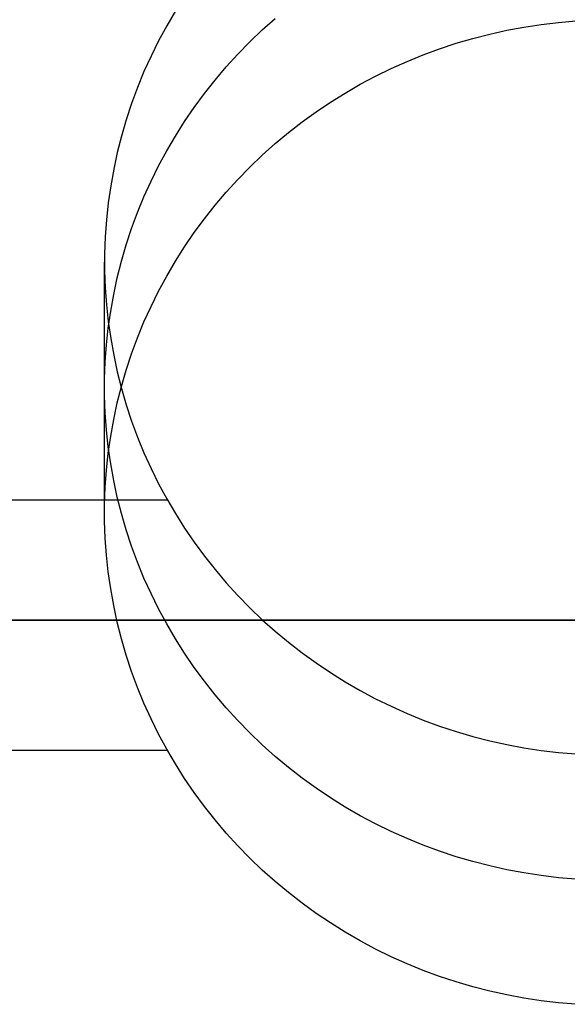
# Model space of a CAD drawing. Header units: millimetres. Extents: x 6038 to 7358, y -8545 to -7225.
# Tile 77 of 256: x 6628.39 to 6631.09, y -7886.57 to -7881.7. Entities that reach past the tile are written whole.
import ezdxf

# ---------------------------------------------------------------- set-up
doc = ezdxf.new("R2010")
doc.units = ezdxf.units.MM
doc.layers.add('color', color=7, linetype='Continuous')

msp = doc.modelspace()

# ---------------------------------------------------------------- linework, layer by layer
at = {"color": 7, "true_color": 0xffffff}
for p, q in [((6629.1541, -7881.6559, 63.8885), (6629.1114, -7881.729, 63.8717)), ((6629.1541, -7881.6559, 63.8885), (6629.1114, -7881.729, 63.8717)), ((6629.1114, -7881.729, 63.8717), (6629.0713, -7881.8035, 63.8545)), ((6629.1114, -7881.729, 63.8717), (6629.0713, -7881.8035, 63.8545)), ((6629.5833, -7881.7502, 66.6891), (6629.6469, -7881.6934, 66.7022)), ((6630.8753, -7881.7356, 69.5148), (6630.9605, -7881.7226, 69.5178)), ((6630.8753, -7881.7356, 69.5148), (6630.9605, -7881.7226, 69.5178)), ((6630.9605, -7881.7226, 69.5178), (6631.0462, -7881.7125, 69.5201)), ((6630.9605, -7881.7226, 69.5178), (6631.0462, -7881.7125, 69.5201)), ((6631.0462, -7881.7125, 69.5201), (6631.1322, -7881.7052, 69.5218)), ((6631.0462, -7881.7125, 69.5201), (6631.1322, -7881.7052, 69.5218)), ((6629.5217, -7881.8092, 66.6755), (6629.5833, -7881.7502, 66.6891)), ((6630.623, -7881.7917, 69.5019), (6630.7064, -7881.7702, 69.5068)), ((6630.623, -7881.7917, 69.5019), (6630.7064, -7881.7702, 69.5068)), ((6630.7064, -7881.7702, 69.5068), (6630.7905, -7881.7515, 69.5111)), ((6630.7064, -7881.7702, 69.5068), (6630.7905, -7881.7515, 69.5111)), ((6630.7905, -7881.7515, 69.5111), (6630.8753, -7881.7356, 69.5148)), ((6630.7905, -7881.7515, 69.5111), (6630.8753, -7881.7356, 69.5148)), ((6629.0713, -7881.8035, 63.8545), (6629.0339, -7881.8792, 63.837)), ((6629.0713, -7881.8035, 63.8545), (6629.0339, -7881.8792, 63.837)), ((6629.4623, -7881.8702, 66.6614), (6629.5217, -7881.8092, 66.6755)), ((6630.4586, -7881.8431, 69.49), (6630.5403, -7881.816, 69.4962)), ((6630.4586, -7881.8431, 69.49), (6630.5403, -7881.816, 69.4962)), ((6630.5403, -7881.816, 69.4962), (6630.623, -7881.7917, 69.5019)), ((6630.5403, -7881.816, 69.4962), (6630.623, -7881.7917, 69.5019)), ((6629.4051, -7881.9331, 66.6469), (6629.4623, -7881.8702, 66.6614)), ((6630.2984, -7881.9055, 69.4756), (6630.3779, -7881.8729, 69.4831)), ((6630.2984, -7881.9055, 69.4756), (6630.3779, -7881.8729, 69.4831)), ((6630.3779, -7881.8729, 69.4831), (6630.4586, -7881.8431, 69.49)), ((6630.3779, -7881.8729, 69.4831), (6630.4586, -7881.8431, 69.49)), ((6629.0339, -7881.8792, 63.837), (6628.9991, -7881.9562, 63.8192)), ((6629.0339, -7881.8792, 63.837), (6628.9991, -7881.9562, 63.8192)), ((6630.22, -7881.9406, 69.4675), (6630.2984, -7881.9055, 69.4756)), ((6630.22, -7881.9406, 69.4675), (6630.2984, -7881.9055, 69.4756)), ((6628.9991, -7881.9562, 63.8192), (6628.9671, -7882.0343, 63.8012)), ((6628.9991, -7881.9562, 63.8192), (6628.9671, -7882.0343, 63.8012)), ((6629.3501, -7881.9979, 66.6319), (6629.4051, -7881.9331, 66.6469)), ((6630.1429, -7881.9784, 69.4587), (6630.22, -7881.9406, 69.4675)), ((6630.1429, -7881.9784, 69.4587), (6630.22, -7881.9406, 69.4675)), ((6629.2975, -7882.0646, 66.6165), (6629.3501, -7881.9979, 66.6319)), ((6629.9929, -7882.0617, 69.4395), (6630.0672, -7882.0188, 69.4494)), ((6629.9929, -7882.0617, 69.4395), (6630.0672, -7882.0188, 69.4494)), ((6630.0672, -7882.0188, 69.4494), (6630.1429, -7881.9784, 69.4587)), ((6630.0672, -7882.0188, 69.4494), (6630.1429, -7881.9784, 69.4587)), ((6628.9671, -7882.0343, 63.8012), (6628.9379, -7882.1134, 63.7829)), ((6628.9671, -7882.0343, 63.8012), (6628.9379, -7882.1134, 63.7829)), ((6629.2472, -7882.1329, 66.6007), (6629.2975, -7882.0646, 66.6165)), ((6629.9202, -7882.107, 69.4291), (6629.9929, -7882.0617, 69.4395)), ((6629.9202, -7882.107, 69.4291), (6629.9929, -7882.0617, 69.4395)), ((6628.9379, -7882.1134, 63.7829), (6628.9115, -7882.1935, 63.7644)), ((6628.9379, -7882.1134, 63.7829), (6628.9115, -7882.1935, 63.7644)), ((6629.8492, -7882.1548, 69.418), (6629.9202, -7882.107, 69.4291)), ((6629.8492, -7882.1548, 69.418), (6629.9202, -7882.107, 69.4291)), ((6629.1994, -7882.203, 66.5846), (6629.2472, -7882.1329, 66.6007)), ((6629.7799, -7882.2049, 69.4065), (6629.8492, -7882.1548, 69.418)), ((6629.7799, -7882.2049, 69.4065), (6629.8492, -7882.1548, 69.418)), ((6628.9115, -7882.1935, 63.7644), (6628.888, -7882.2744, 63.7457)), ((6628.9115, -7882.1935, 63.7644), (6628.888, -7882.2744, 63.7457)), ((6629.1541, -7882.2746, 66.568), (6629.1994, -7882.203, 66.5846)), ((6629.7124, -7882.2573, 69.3944), (6629.7799, -7882.2049, 69.4065)), ((6629.7124, -7882.2573, 69.3944), (6629.7799, -7882.2049, 69.4065)), ((6629.6469, -7882.312, 69.3817), (6629.7124, -7882.2573, 69.3944)), ((6629.6469, -7882.312, 69.3817), (6629.7124, -7882.2573, 69.3944)), ((6628.888, -7882.2744, 63.7457), (6628.8674, -7882.356, 63.7269)), ((6628.888, -7882.2744, 63.7457), (6628.8674, -7882.356, 63.7269)), ((6629.1114, -7882.3476, 66.5512), (6629.1541, -7882.2746, 66.568)), ((6629.5833, -7882.3688, 69.3686), (6629.6469, -7882.312, 69.3817)), ((6629.5833, -7882.3688, 69.3686), (6629.6469, -7882.312, 69.3817)), ((6628.8674, -7882.356, 63.7269), (6628.8496, -7882.4383, 63.7079)), ((6628.8674, -7882.356, 63.7269), (6628.8496, -7882.4383, 63.7079)), ((6629.0713, -7882.4221, 66.534), (6629.1114, -7882.3476, 66.5512)), ((6629.5217, -7882.4278, 69.355), (6629.5833, -7882.3688, 69.3686)), ((6629.5217, -7882.4278, 69.355), (6629.5833, -7882.3688, 69.3686)), ((6628.8496, -7882.4383, 63.7079), (6628.8348, -7882.5212, 63.6888)), ((6628.8496, -7882.4383, 63.7079), (6628.8348, -7882.5212, 63.6888)), ((6629.0339, -7882.4978, 66.5165), (6629.0713, -7882.4221, 66.534)), ((6629.4623, -7882.4888, 69.3409), (6629.5217, -7882.4278, 69.355)), ((6629.4623, -7882.4888, 69.3409), (6629.5217, -7882.4278, 69.355)), ((6628.9991, -7882.5748, 66.4987), (6629.0339, -7882.4978, 66.5165)), ((6629.4051, -7882.5517, 69.3264), (6629.4623, -7882.4888, 69.3409)), ((6629.4051, -7882.5517, 69.3264), (6629.4623, -7882.4888, 69.3409)), ((6628.8348, -7882.5212, 63.6888), (6628.8229, -7882.6045, 63.6695)), ((6628.8348, -7882.5212, 63.6888), (6628.8229, -7882.6045, 63.6695)), ((6629.3501, -7882.6165, 69.3114), (6629.4051, -7882.5517, 69.3264)), ((6629.3501, -7882.6165, 69.3114), (6629.4051, -7882.5517, 69.3264)), ((6628.8229, -7882.6045, 63.6695), (6628.814, -7882.6881, 63.6502)), ((6628.8229, -7882.6045, 63.6695), (6628.814, -7882.6881, 63.6502)), ((6628.9671, -7882.6529, 66.4807), (6628.9991, -7882.5748, 66.4987)), ((6628.9379, -7882.732, 66.4624), (6628.9671, -7882.6529, 66.4807)), ((6629.2975, -7882.6832, 69.296), (6629.3501, -7882.6165, 69.3114)), ((6629.2975, -7882.6832, 69.296), (6629.3501, -7882.6165, 69.3114)), ((6628.814, -7882.6881, 63.6502), (6628.808, -7882.772, 63.6309)), ((6628.814, -7882.6881, 63.6502), (6628.808, -7882.772, 63.6309)), ((6629.2472, -7882.7516, 69.2803), (6629.2975, -7882.6832, 69.296)), ((6629.2472, -7882.7516, 69.2803), (6629.2975, -7882.6832, 69.296)), ((6628.9115, -7882.8121, 66.4439), (6628.9379, -7882.732, 66.4624)), ((6628.808, -7882.772, 63.6309), (6628.805, -7882.856, 63.6115)), ((6628.808, -7882.772, 63.6309), (6628.805, -7882.856, 63.6115)), ((6629.1994, -7882.8216, 69.2641), (6629.2472, -7882.7516, 69.2803)), ((6629.1994, -7882.8216, 69.2641), (6629.2472, -7882.7516, 69.2803)), ((6628.888, -7882.893, 66.4253), (6628.9115, -7882.8121, 66.4439)), ((6629.1541, -7882.8932, 69.2476), (6629.1994, -7882.8216, 69.2641)), ((6629.1541, -7882.8932, 69.2476), (6629.1994, -7882.8216, 69.2641)), ((6628.805, -7882.856, 63.6115), (6628.805, -7882.9401, 63.592)), ((6628.805, -7882.856, 63.6115), (6628.805, -7882.9401, 63.592)), ((6628.8674, -7882.9747, 66.4064), (6628.888, -7882.893, 66.4253)), ((6629.1114, -7882.9662, 69.2307), (6629.1541, -7882.8932, 69.2476)), ((6629.1114, -7882.9662, 69.2307), (6629.1541, -7882.8932, 69.2476)), ((6628.8047, -7884.1353, 68.9608), (6628.8047, -7882.8981, 63.6018)), ((6628.805, -7882.9401, 63.592), (6628.808, -7883.0242, 63.5726)), ((6628.805, -7882.9401, 63.592), (6628.808, -7883.0242, 63.5726)), ((6628.8496, -7883.057, 66.3874), (6628.8674, -7882.9747, 66.4064)), ((6629.0713, -7883.0407, 69.2135), (6629.1114, -7882.9662, 69.2307)), ((6629.0713, -7883.0407, 69.2135), (6629.1114, -7882.9662, 69.2307)), ((6628.808, -7883.0242, 63.5726), (6628.814, -7883.1081, 63.5533)), ((6628.808, -7883.0242, 63.5726), (6628.814, -7883.1081, 63.5533)), ((6629.0339, -7883.1165, 69.196), (6629.0713, -7883.0407, 69.2135)), ((6629.0339, -7883.1165, 69.196), (6629.0713, -7883.0407, 69.2135)), ((6628.8348, -7883.1398, 66.3683), (6628.8496, -7883.057, 66.3874)), ((6628.814, -7883.1081, 63.5533), (6628.8229, -7883.1917, 63.534)), ((6628.814, -7883.1081, 63.5533), (6628.8229, -7883.1917, 63.534)), ((6628.8229, -7883.2231, 66.3491), (6628.8348, -7883.1398, 66.3683)), ((6628.9991, -7883.1934, 69.1782), (6629.0339, -7883.1165, 69.196)), ((6628.9991, -7883.1934, 69.1782), (6629.0339, -7883.1165, 69.196)), ((6628.814, -7883.3067, 66.3297), (6628.8229, -7883.2231, 66.3491)), ((6628.8229, -7883.1917, 63.534), (6628.8348, -7883.275, 63.5147)), ((6628.8229, -7883.1917, 63.534), (6628.8348, -7883.275, 63.5147)), ((6628.9671, -7883.2715, 69.1602), (6628.9991, -7883.1934, 69.1782)), ((6628.9671, -7883.2715, 69.1602), (6628.9991, -7883.1934, 69.1782)), ((6628.8348, -7883.275, 63.5147), (6628.8496, -7883.3578, 63.4956)), ((6628.8348, -7883.275, 63.5147), (6628.8496, -7883.3578, 63.4956)), ((6628.9379, -7883.3507, 69.1419), (6628.9671, -7883.2715, 69.1602)), ((6628.9379, -7883.3507, 69.1419), (6628.9671, -7883.2715, 69.1602)), ((6628.808, -7883.3906, 66.3104), (6628.814, -7883.3067, 66.3297)), ((6628.8496, -7883.3578, 63.4956), (6628.8674, -7883.4401, 63.4766)), ((6628.8496, -7883.3578, 63.4956), (6628.8674, -7883.4401, 63.4766)), ((6628.9115, -7883.4307, 69.1235), (6628.9379, -7883.3507, 69.1419)), ((6628.9115, -7883.4307, 69.1235), (6628.9379, -7883.3507, 69.1419)), ((6628.805, -7883.4747, 66.291), (6628.808, -7883.3906, 66.3104)), ((6628.888, -7883.5116, 69.1048), (6628.9115, -7883.4307, 69.1235)), ((6628.888, -7883.5116, 69.1048), (6628.9115, -7883.4307, 69.1235)), ((6628.805, -7883.5588, 66.2716), (6628.805, -7883.4747, 66.291)), ((6628.8674, -7883.4401, 63.4766), (6628.888, -7883.5218, 63.4578)), ((6628.8674, -7883.4401, 63.4766), (6628.888, -7883.5218, 63.4578)), ((6628.8674, -7883.5933, 69.0859), (6628.888, -7883.5116, 69.1048)), ((6628.8674, -7883.5933, 69.0859), (6628.888, -7883.5116, 69.1048)), ((6628.888, -7883.5218, 63.4578), (6628.9115, -7883.6027, 63.4391)), ((6628.888, -7883.5218, 63.4578), (6628.9115, -7883.6027, 63.4391)), ((6628.808, -7883.6428, 66.2522), (6628.805, -7883.5588, 66.2716)), ((6628.8496, -7883.6756, 69.0669), (6628.8674, -7883.5933, 69.0859)), ((6628.8496, -7883.6756, 69.0669), (6628.8674, -7883.5933, 69.0859)), ((6628.9115, -7883.6027, 63.4391), (6628.9379, -7883.6828, 63.4206)), ((6628.9115, -7883.6027, 63.4391), (6628.9379, -7883.6828, 63.4206)), ((6628.814, -7883.7267, 66.2328), (6628.808, -7883.6428, 66.2522)), ((6628.8348, -7883.7584, 69.0478), (6628.8496, -7883.6756, 69.0669)), ((6628.8348, -7883.7584, 69.0478), (6628.8496, -7883.6756, 69.0669)), ((6628.9379, -7883.6828, 63.4206), (6628.9671, -7883.7619, 63.4023)), ((6628.9379, -7883.6828, 63.4206), (6628.9671, -7883.7619, 63.4023)), ((6628.8229, -7883.8103, 66.2135), (6628.814, -7883.7267, 66.2328)), ((6628.8229, -7883.8417, 69.0286), (6628.8348, -7883.7584, 69.0478)), ((6628.8229, -7883.8417, 69.0286), (6628.8348, -7883.7584, 69.0478)), ((6628.9671, -7883.7619, 63.4023), (6628.9991, -7883.84, 63.3843)), ((6628.9671, -7883.7619, 63.4023), (6628.9991, -7883.84, 63.3843)), ((6628.8348, -7883.8936, 66.1943), (6628.8229, -7883.8103, 66.2135)), ((6628.814, -7883.9253, 69.0093), (6628.8229, -7883.8417, 69.0286)), ((6628.814, -7883.9253, 69.0093), (6628.8229, -7883.8417, 69.0286)), ((6628.9991, -7883.84, 63.3843), (6629.0339, -7883.917, 63.3665)), ((6628.9991, -7883.84, 63.3843), (6629.0339, -7883.917, 63.3665)), ((6628.8496, -7883.9765, 66.1751), (6628.8348, -7883.8936, 66.1943)), ((6629.0339, -7883.917, 63.3665), (6629.0713, -7883.9927, 63.349)), ((6629.0339, -7883.917, 63.3665), (6629.0713, -7883.9927, 63.349)), ((6628.808, -7884.0092, 68.9899), (6628.814, -7883.9253, 69.0093)), ((6628.808, -7884.0092, 68.9899), (6628.814, -7883.9253, 69.0093)), ((6628.805, -7884.0933, 68.9705), (6628.808, -7884.0092, 68.9899)), ((6628.805, -7884.0933, 68.9705), (6628.808, -7884.0092, 68.9899)), ((6628.8674, -7884.0588, 66.1561), (6628.8496, -7883.9765, 66.1751)), ((6629.0713, -7883.9927, 63.349), (6629.1114, -7884.0672, 63.3318)), ((6629.0713, -7883.9927, 63.349), (6629.1114, -7884.0672, 63.3318)), ((6628.888, -7884.1404, 66.1373), (6628.8674, -7884.0588, 66.1561)), ((6038.3164, -7884.0721, 63.3307), (6629.1142, -7884.0721, 63.3307)), ((6628.805, -7884.1774, 68.9511), (6628.805, -7884.0933, 68.9705)), ((6628.805, -7884.1774, 68.9511), (6628.805, -7884.0933, 68.9705)), ((6629.1114, -7884.0672, 63.3318), (6629.1541, -7884.1403, 63.315)), ((6629.1114, -7884.0672, 63.3318), (6629.1541, -7884.1403, 63.315)), ((6628.9115, -7884.2213, 66.1186), (6628.888, -7884.1404, 66.1373)), ((6629.1541, -7884.1403, 63.315), (6629.1994, -7884.2118, 63.2984)), ((6629.1541, -7884.1403, 63.315), (6629.1994, -7884.2118, 63.2984)), ((6628.808, -7884.2614, 68.9317), (6628.805, -7884.1774, 68.9511)), ((6628.808, -7884.2614, 68.9317), (6628.805, -7884.1774, 68.9511)), ((6628.9379, -7884.3014, 66.1001), (6628.9115, -7884.2213, 66.1186)), ((6629.1994, -7884.2118, 63.2984), (6629.2472, -7884.2819, 63.2823)), ((6629.1994, -7884.2118, 63.2984), (6629.2472, -7884.2819, 63.2823)), ((6628.814, -7884.3453, 68.9123), (6628.808, -7884.2614, 68.9317)), ((6628.814, -7884.3453, 68.9123), (6628.808, -7884.2614, 68.9317)), ((6628.9671, -7884.3805, 66.0818), (6628.9379, -7884.3014, 66.1001)), ((6629.2472, -7884.2819, 63.2823), (6629.2975, -7884.3502, 63.2665)), ((6629.2472, -7884.2819, 63.2823), (6629.2975, -7884.3502, 63.2665)), ((6628.8229, -7884.4289, 68.893), (6628.814, -7884.3453, 68.9123)), ((6628.8229, -7884.4289, 68.893), (6628.814, -7884.3453, 68.9123)), ((6629.2975, -7884.3502, 63.2665), (6629.3501, -7884.4169, 63.2511)), ((6629.2975, -7884.3502, 63.2665), (6629.3501, -7884.4169, 63.2511)), ((6628.9991, -7884.4586, 66.0638), (6628.9671, -7884.3805, 66.0818)), ((6628.8348, -7884.5122, 68.8738), (6628.8229, -7884.4289, 68.893)), ((6628.8348, -7884.5122, 68.8738), (6628.8229, -7884.4289, 68.893)), ((6629.3501, -7884.4169, 63.2511), (6629.4051, -7884.4817, 63.2361)), ((6629.3501, -7884.4169, 63.2511), (6629.4051, -7884.4817, 63.2361)), ((6629.0339, -7884.5356, 66.046), (6628.9991, -7884.4586, 66.0638)), ((6629.4051, -7884.4817, 63.2361), (6629.4623, -7884.5446, 63.2216)), ((6629.4051, -7884.4817, 63.2361), (6629.4623, -7884.5446, 63.2216)), ((6628.8496, -7884.5951, 68.8546), (6628.8348, -7884.5122, 68.8738)), ((6628.8496, -7884.5951, 68.8546), (6628.8348, -7884.5122, 68.8738)), ((6629.0713, -7884.6113, 66.0286), (6629.0339, -7884.5356, 66.046)), ((6629.4623, -7884.5446, 63.2216), (6629.5217, -7884.6056, 63.2075)), ((6629.4623, -7884.5446, 63.2216), (6629.5217, -7884.6056, 63.2075)), ((6628.8674, -7884.6774, 68.8356), (6628.8496, -7884.5951, 68.8546)), ((6628.8674, -7884.6774, 68.8356), (6628.8496, -7884.5951, 68.8546)), ((6629.1114, -7884.6858, 66.0114), (6629.0713, -7884.6113, 66.0286)), ((6629.5217, -7884.6056, 63.2075), (6629.5833, -7884.6646, 63.1939)), ((6629.5217, -7884.6056, 63.2075), (6629.5833, -7884.6646, 63.1939)), ((6648.1162, -7884.6665, 103.0667), (6627.105, -7884.6665, 89.0308)), ((6627.3769, -7884.6665, 88.1), (6646.2251, -7884.6665, 88.1)), ((6628.888, -7884.759, 68.8168), (6628.8674, -7884.6774, 68.8356)), ((6628.888, -7884.759, 68.8168), (6628.8674, -7884.6774, 68.8356)), ((6629.1541, -7884.7589, 65.9945), (6629.1114, -7884.6858, 66.0114)), ((6629.5833, -7884.6646, 63.1939), (6629.6469, -7884.7214, 63.1808)), ((6629.5833, -7884.6646, 63.1939), (6629.6469, -7884.7214, 63.1808)), ((6629.6469, -7884.7214, 63.1808), (6629.7124, -7884.7761, 63.1682)), ((6629.6469, -7884.7214, 63.1808), (6629.7124, -7884.7761, 63.1682)), ((6628.9115, -7884.8399, 68.7981), (6628.888, -7884.759, 68.8168)), ((6628.9115, -7884.8399, 68.7981), (6628.888, -7884.759, 68.8168)), ((6629.1994, -7884.8305, 65.978), (6629.1541, -7884.7589, 65.9945)), ((6629.7124, -7884.7761, 63.1682), (6629.7799, -7884.8285, 63.1561)), ((6629.7124, -7884.7761, 63.1682), (6629.7799, -7884.8285, 63.1561)), ((6628.9379, -7884.92, 68.7796), (6628.9115, -7884.8399, 68.7981)), ((6628.9379, -7884.92, 68.7796), (6628.9115, -7884.8399, 68.7981)), ((6629.2472, -7884.9005, 65.9618), (6629.1994, -7884.8305, 65.978)), ((6629.7799, -7884.8285, 63.1561), (6629.8492, -7884.8786, 63.1445)), ((6629.7799, -7884.8285, 63.1561), (6629.8492, -7884.8786, 63.1445)), ((6629.8492, -7884.8786, 63.1445), (6629.9202, -7884.9264, 63.1335)), ((6629.8492, -7884.8786, 63.1445), (6629.9202, -7884.9264, 63.1335)), ((6628.9671, -7884.9991, 68.7614), (6628.9379, -7884.92, 68.7796)), ((6628.9671, -7884.9991, 68.7614), (6628.9379, -7884.92, 68.7796)), ((6629.2975, -7884.9688, 65.946), (6629.2472, -7884.9005, 65.9618)), ((6629.9202, -7884.9264, 63.1335), (6629.9929, -7884.9718, 63.123)), ((6629.9202, -7884.9264, 63.1335), (6629.9929, -7884.9718, 63.123)), ((6629.3501, -7885.0355, 65.9306), (6629.2975, -7884.9688, 65.946)), ((6629.9929, -7884.9718, 63.123), (6630.0672, -7885.0146, 63.1131)), ((6629.9929, -7884.9718, 63.123), (6630.0672, -7885.0146, 63.1131)), ((6628.9991, -7885.0772, 68.7433), (6628.9671, -7884.9991, 68.7614)), ((6628.9991, -7885.0772, 68.7433), (6628.9671, -7884.9991, 68.7614)), ((6629.4051, -7885.1003, 65.9157), (6629.3501, -7885.0355, 65.9306)), ((6630.0672, -7885.0146, 63.1131), (6630.1429, -7885.055, 63.1038)), ((6630.0672, -7885.0146, 63.1131), (6630.1429, -7885.055, 63.1038)), ((6629.0339, -7885.1542, 68.7256), (6628.9991, -7885.0772, 68.7433)), ((6629.0339, -7885.1542, 68.7256), (6628.9991, -7885.0772, 68.7433)), ((6630.1429, -7885.055, 63.1038), (6630.22, -7885.0928, 63.0951)), ((6630.1429, -7885.055, 63.1038), (6630.22, -7885.0928, 63.0951)), ((6629.4623, -7885.1633, 65.9011), (6629.4051, -7885.1003, 65.9157)), ((6630.22, -7885.0928, 63.0951), (6630.2984, -7885.128, 63.0869)), ((6630.22, -7885.0928, 63.0951), (6630.2984, -7885.128, 63.0869)), ((6630.2984, -7885.128, 63.0869), (6630.3779, -7885.1605, 63.0794)), ((6630.2984, -7885.128, 63.0869), (6630.3779, -7885.1605, 63.0794)), ((6629.0713, -7885.23, 68.7081), (6629.0339, -7885.1542, 68.7256)), ((6629.0713, -7885.23, 68.7081), (6629.0339, -7885.1542, 68.7256)), ((6629.5217, -7885.2242, 65.8871), (6629.4623, -7885.1633, 65.9011)), ((6630.3779, -7885.1605, 63.0794), (6630.4586, -7885.1903, 63.0726)), ((6630.3779, -7885.1605, 63.0794), (6630.4586, -7885.1903, 63.0726)), ((6629.1114, -7885.3044, 68.6909), (6629.0713, -7885.23, 68.7081)), ((6629.1114, -7885.3044, 68.6909), (6629.0713, -7885.23, 68.7081)), ((6629.5833, -7885.2832, 65.8734), (6629.5217, -7885.2242, 65.8871)), ((6630.4586, -7885.1903, 63.0726), (6630.5403, -7885.2174, 63.0663)), ((6630.4586, -7885.1903, 63.0726), (6630.5403, -7885.2174, 63.0663)), ((6630.5403, -7885.2174, 63.0663), (6630.623, -7885.2417, 63.0607)), ((6630.5403, -7885.2174, 63.0663), (6630.623, -7885.2417, 63.0607)), ((6630.623, -7885.2417, 63.0607), (6630.7064, -7885.2632, 63.0557)), ((6630.623, -7885.2417, 63.0607), (6630.7064, -7885.2632, 63.0557)), ((6630.7064, -7885.2632, 63.0557), (6630.7905, -7885.2819, 63.0514)), ((6630.7064, -7885.2632, 63.0557), (6630.7905, -7885.2819, 63.0514)), ((6038.3164, -7885.3094, 68.6897), (6629.1142, -7885.3094, 68.6897)), ((6629.1541, -7885.3775, 68.674), (6629.1114, -7885.3044, 68.6909)), ((6629.1541, -7885.3775, 68.674), (6629.1114, -7885.3044, 68.6909)), ((6629.6469, -7885.34, 65.8603), (6629.5833, -7885.2832, 65.8734)), ((6630.7905, -7885.2819, 63.0514), (6630.8753, -7885.2978, 63.0477)), ((6630.7905, -7885.2819, 63.0514), (6630.8753, -7885.2978, 63.0477)), ((6630.8753, -7885.2978, 63.0477), (6630.9605, -7885.3108, 63.0447)), ((6630.8753, -7885.2978, 63.0477), (6630.9605, -7885.3108, 63.0447)), ((6630.9605, -7885.3108, 63.0447), (6631.0462, -7885.321, 63.0424)), ((6630.9605, -7885.3108, 63.0447), (6631.0462, -7885.321, 63.0424)), ((6631.0462, -7885.321, 63.0424), (6631.1322, -7885.3282, 63.0407)), ((6631.0462, -7885.321, 63.0424), (6631.1322, -7885.3282, 63.0407)), ((6629.1994, -7885.4491, 68.6575), (6629.1541, -7885.3775, 68.674)), ((6629.1994, -7885.4491, 68.6575), (6629.1541, -7885.3775, 68.674)), ((6629.7124, -7885.3947, 65.8477), (6629.6469, -7885.34, 65.8603)), ((6629.7799, -7885.4471, 65.8356), (6629.7124, -7885.3947, 65.8477)), ((6629.2472, -7885.5191, 68.6413), (6629.1994, -7885.4491, 68.6575)), ((6629.2472, -7885.5191, 68.6413), (6629.1994, -7885.4491, 68.6575)), ((6629.8492, -7885.4973, 65.824), (6629.7799, -7885.4471, 65.8356)), ((6629.2975, -7885.5875, 68.6255), (6629.2472, -7885.5191, 68.6413)), ((6629.2975, -7885.5875, 68.6255), (6629.2472, -7885.5191, 68.6413)), ((6629.9202, -7885.545, 65.813), (6629.8492, -7885.4973, 65.824)), ((6629.9929, -7885.5904, 65.8025), (6629.9202, -7885.545, 65.813)), ((6629.3501, -7885.6541, 68.6101), (6629.2975, -7885.5875, 68.6255)), ((6629.3501, -7885.6541, 68.6101), (6629.2975, -7885.5875, 68.6255)), ((6630.0672, -7885.6333, 65.7926), (6629.9929, -7885.5904, 65.8025)), ((6629.4051, -7885.7189, 68.5952), (6629.3501, -7885.6541, 68.6101)), ((6629.4051, -7885.7189, 68.5952), (6629.3501, -7885.6541, 68.6101)), ((6630.1429, -7885.6736, 65.7833), (6630.0672, -7885.6333, 65.7926)), ((6629.4623, -7885.7819, 68.5807), (6629.4051, -7885.7189, 68.5952)), ((6629.4623, -7885.7819, 68.5807), (6629.4051, -7885.7189, 68.5952)), ((6630.22, -7885.7114, 65.7746), (6630.1429, -7885.6736, 65.7833)), ((6630.2984, -7885.7466, 65.7665), (6630.22, -7885.7114, 65.7746)), ((6630.3779, -7885.7791, 65.759), (6630.2984, -7885.7466, 65.7665)), ((6629.5217, -7885.8429, 68.5666), (6629.4623, -7885.7819, 68.5807)), ((6629.5217, -7885.8429, 68.5666), (6629.4623, -7885.7819, 68.5807)), ((6630.4586, -7885.8089, 65.7521), (6630.3779, -7885.7791, 65.759)), ((6630.5403, -7885.836, 65.7458), (6630.4586, -7885.8089, 65.7521)), ((6629.5833, -7885.9018, 68.553), (6629.5217, -7885.8429, 68.5666)), ((6629.5833, -7885.9018, 68.553), (6629.5217, -7885.8429, 68.5666)), ((6630.623, -7885.8603, 65.7402), (6630.5403, -7885.836, 65.7458)), ((6630.7064, -7885.8819, 65.7352), (6630.623, -7885.8603, 65.7402)), ((6629.6469, -7885.9586, 68.5398), (6629.5833, -7885.9018, 68.553)), ((6629.6469, -7885.9586, 68.5398), (6629.5833, -7885.9018, 68.553)), ((6630.7905, -7885.9006, 65.7309), (6630.7064, -7885.8819, 65.7352)), ((6630.8753, -7885.9164, 65.7272), (6630.7905, -7885.9006, 65.7309)), ((6629.7124, -7886.0133, 68.5272), (6629.6469, -7885.9586, 68.5398)), ((6629.7124, -7886.0133, 68.5272), (6629.6469, -7885.9586, 68.5398)), ((6630.9605, -7885.9294, 65.7242), (6630.8753, -7885.9164, 65.7272)), ((6631.0462, -7885.9396, 65.7219), (6630.9605, -7885.9294, 65.7242)), ((6631.1322, -7885.9468, 65.7202), (6631.0462, -7885.9396, 65.7219)), ((6629.7799, -7886.0657, 68.5151), (6629.7124, -7886.0133, 68.5272)), ((6629.7799, -7886.0657, 68.5151), (6629.7124, -7886.0133, 68.5272)), ((6629.8492, -7886.1159, 68.5035), (6629.7799, -7886.0657, 68.5151)), ((6629.8492, -7886.1159, 68.5035), (6629.7799, -7886.0657, 68.5151)), ((6629.9202, -7886.1636, 68.4925), (6629.8492, -7886.1159, 68.5035)), ((6629.9202, -7886.1636, 68.4925), (6629.8492, -7886.1159, 68.5035)), ((6629.9929, -7886.209, 68.482), (6629.9202, -7886.1636, 68.4925)), ((6629.9929, -7886.209, 68.482), (6629.9202, -7886.1636, 68.4925)), ((6630.0672, -7886.2519, 68.4721), (6629.9929, -7886.209, 68.482)), ((6630.0672, -7886.2519, 68.4721), (6629.9929, -7886.209, 68.482)), ((6630.1429, -7886.2922, 68.4628), (6630.0672, -7886.2519, 68.4721)), ((6630.1429, -7886.2922, 68.4628), (6630.0672, -7886.2519, 68.4721)), ((6630.22, -7886.33, 68.4541), (6630.1429, -7886.2922, 68.4628)), ((6630.22, -7886.33, 68.4541), (6630.1429, -7886.2922, 68.4628)), ((6630.2984, -7886.3652, 68.446), (6630.22, -7886.33, 68.4541)), ((6630.2984, -7886.3652, 68.446), (6630.22, -7886.33, 68.4541)), ((6630.3779, -7886.3977, 68.4385), (6630.2984, -7886.3652, 68.446)), ((6630.3779, -7886.3977, 68.4385), (6630.2984, -7886.3652, 68.446)), ((6630.4586, -7886.4275, 68.4316), (6630.3779, -7886.3977, 68.4385)), ((6630.4586, -7886.4275, 68.4316), (6630.3779, -7886.3977, 68.4385)), ((6630.5403, -7886.4546, 68.4253), (6630.4586, -7886.4275, 68.4316)), ((6630.5403, -7886.4546, 68.4253), (6630.4586, -7886.4275, 68.4316)), ((6630.623, -7886.4789, 68.4197), (6630.5403, -7886.4546, 68.4253)), ((6630.623, -7886.4789, 68.4197), (6630.5403, -7886.4546, 68.4253)), ((6630.7064, -7886.5005, 68.4147), (6630.623, -7886.4789, 68.4197)), ((6630.7064, -7886.5005, 68.4147), (6630.623, -7886.4789, 68.4197)), ((6630.7905, -7886.5192, 68.4104), (6630.7064, -7886.5005, 68.4147)), ((6630.7905, -7886.5192, 68.4104), (6630.7064, -7886.5005, 68.4147)), ((6630.8753, -7886.535, 68.4068), (6630.7905, -7886.5192, 68.4104)), ((6630.8753, -7886.535, 68.4068), (6630.7905, -7886.5192, 68.4104)), ((6630.9605, -7886.5481, 68.4038), (6630.8753, -7886.535, 68.4068)), ((6630.9605, -7886.5481, 68.4038), (6630.8753, -7886.535, 68.4068)), ((6631.0462, -7886.5582, 68.4014), (6630.9605, -7886.5481, 68.4038)), ((6631.0462, -7886.5582, 68.4014), (6630.9605, -7886.5481, 68.4038)), ((6631.1322, -7886.5654, 68.3997), (6631.0462, -7886.5582, 68.4014)), ((6631.1322, -7886.5654, 68.3997), (6631.0462, -7886.5582, 68.4014))]:
    msp.add_line(p, q, dxfattribs=at)
at = {"layer": 'color'}
msp.add_line((6625.3164, -7884.6665, 43.5), (6771.3164, -7884.6665, 43.5), dxfattribs=at)

doc.saveas('drawing.dxf')
